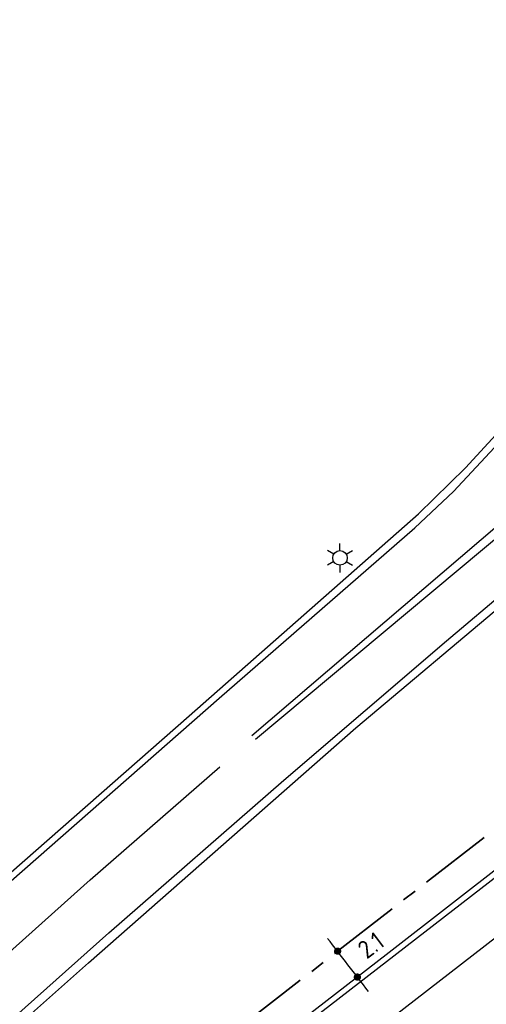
# Model space of a CAD drawing. Extents: x 237360 to 238772, y 446460 to 447476.
# Tile 4 of 14: x 237962 to 238026, y 446971 to 447106. Entities that reach past the tile are written whole.
import ezdxf
from ezdxf.enums import TextEntityAlignment as Align

# ---------------------------------------------------------------- set-up
doc = ezdxf.new("R2010")
doc.units = 0
doc.header["$MEASUREMENT"] = 0
doc.linetypes.add('VRI', pattern=[16, 10, -2, 2, -2])
doc.layers.add('kl-bs-bm_1000', color=8, linetype='CONTINUOUS', lineweight=25)
for name, color, linetype in [('kl-bs-vrikabel', 30, 'VRI'), ('MDI-XX-MARKERING', 253, 'CONTINUOUS'), ('MDI-XX-TERREINAFSCH', 253, 'CONTINUOUS'), ('OV-MASTEN', 1, 'CONTINUOUS')]:
    doc.layers.add(name, color=color, linetype=linetype)
doc.styles.add('ISO', font='ISO.shx', dxfattribs={"height": 0.7})

msp = doc.modelspace()

# ---------------------------------------------------------------- linework, layer by layer
at = {"layer": 'kl-bs-bm_1000', "const_width": 0.5}
for points, elevation in [([(238005.22, 446977.86, 1), (238005.72, 446977.86, 1)], 43.81), ([(238007.93, 446974.3, 1), (238008.43, 446974.3, 1)], 43.72)]:
    msp.add_lwpolyline(points, format="xyb", close=True, dxfattribs=dict(at, elevation=elevation))
at = {"layer": 'kl-bs-bm_1000'}
msp.add_arc((236640.99, 445917.9, 43.72), 1727.78, 37.61002, 37.91566, dxfattribs=at)
at = {"layer": 'kl-bs-vrikabel', "lineweight": 35}
msp.add_line((238114.05, 447062.18, 44.31), (237900.22, 446896.12, 43.33), dxfattribs=at)
at = {"layer": 'MDI-XX-MARKERING'}
for p, q in [((237994.16, 447007, 43.92), (238112.5, 447105.88, 44.27)), ((238021.41, 447041.03, 43.87), (238028.26, 447048.4, 43.83)), ((238020.41, 447020.51, 43.77), (238048.51, 447044.25, 43.87)), ((238016.06, 447036.05, 43.87), (238021.41, 447041.03, 43.87)), ((237989.2, 447012.61, 43.83), (238016.06, 447036.05, 43.87)), ((237993.65, 447007.51, 43.87), (238027.72, 447036.59, 43.98)), ((238070.68, 447021.72, 43.91), (237962.89, 446938.25, 43.33)), ((237998.09, 447001.37, 43.69), (238020.41, 447020.51, 43.77)), ((237955.74, 446983.28, 43.65), (237989.2, 447012.61, 43.83)), ((237974.03, 446980.39, 43.73), (237998.09, 447001.37, 43.69)), ((237988.61, 446949.9, 43.59), (238040.14, 446989.83, 43.83)), ((237946.08, 446955.46, 43.5), (237974.03, 446980.39, 43.73))]:
    msp.add_line(p, q, dxfattribs=at)
msp.add_polyline3d([(237796.25, 446825.82, 42.98), (237843.39, 446870.69, 43.22), (237883.79, 446908.28, 43.41), (237930.24, 446950.8, 43.61), (237971.44, 446987.66, 43.83), (237989.28, 447003.2, 43.93)], dxfattribs=at)
at = {"layer": 'MDI-XX-TERREINAFSCH'}
for p, q in [((238023.06, 447044.27, 43.72), (238027.72, 447049.36, 43.83)), ((238016.59, 447037.95, 43.82), (238023.06, 447044.27, 43.72)), ((238007.98, 447008.57, 43.73), (238046.65, 447041.15, 43.81)), ((237985.07, 447010.22, 43.73), (238016.59, 447037.95, 43.82)), ((238074.71, 447026.01, 44.01), (238012.56, 446977.69, 43.75)), ((237937.89, 446968.78, 43.56), (237985.07, 447010.22, 43.73)), ((237971.22, 446976.24, 43.59), (238007.98, 447008.57, 43.73)), ((238012.56, 446977.69, 43.75), (237951.07, 446930.1, 43.41)), ((237936.94, 446945.96, 43.37), (237971.22, 446976.24, 43.59))]:
    msp.add_line(p, q, dxfattribs=at)
at = {"layer": 'OV-MASTEN'}
for p, q in [((238004.93, 447032.41, 43.73), (238004.06, 447032.91, 43.73)), ((238005.79, 447032.91, 43.73), (238005.79, 447033.91, 43.73)), ((238006.66, 447032.41, 43.73), (238007.52, 447032.91, 43.73)), ((238004.93, 447031.41, 43.73), (238004.06, 447030.91, 43.73)), ((238006.66, 447031.41, 43.73), (238007.52, 447030.91, 43.73)), ((238005.79, 447030.91, 43.73), (238005.79, 447029.91, 43.73))]:
    msp.add_line(p, q, dxfattribs=at)
msp.add_circle((238005.79, 447031.91, 43.73), 1, dxfattribs=at)

# ---------------------------------------------------------------- texts
at = {"layer": 'kl-bs-bm_1000', "color": 34, "style": 'ISO'}
msp.add_text('2.1', height=2.5, rotation=37, dxfattribs=at).set_placement((238010.04, 446978.68, 43.72), align=Align.MIDDLE)

doc.saveas('drawing.dxf')
